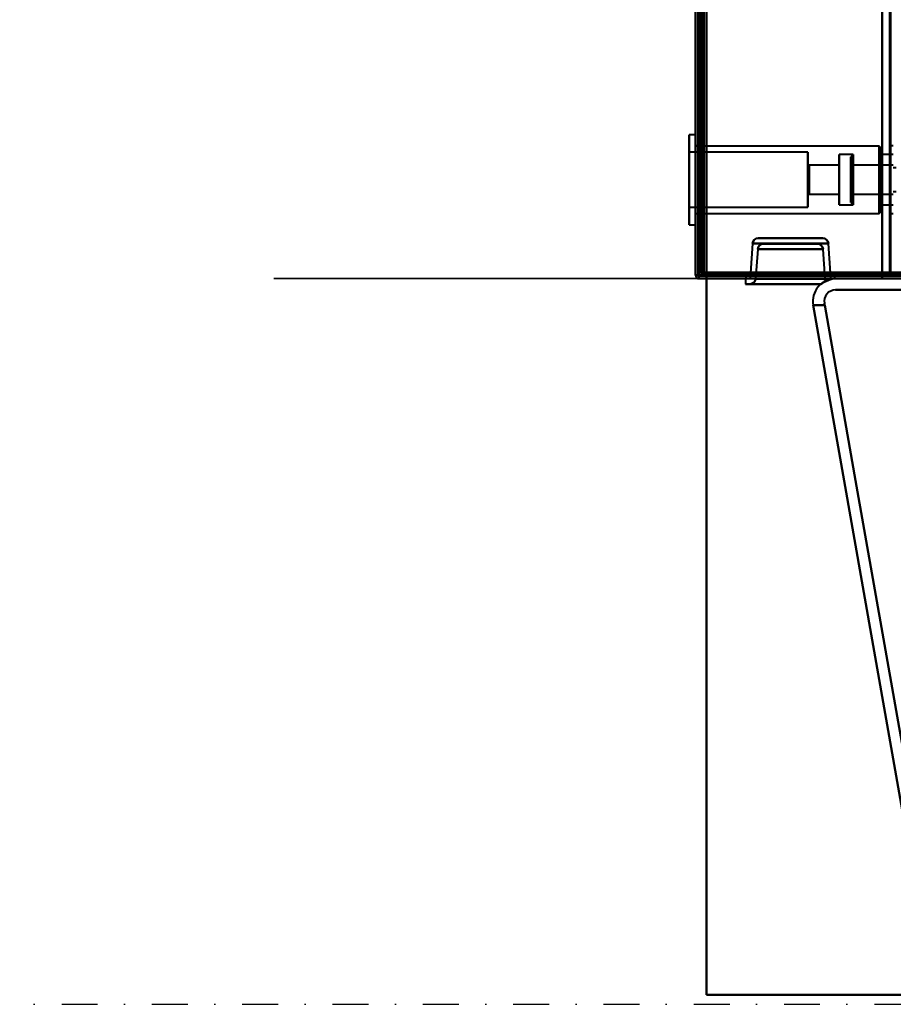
# Model space of a CAD drawing. Header units: millimetres. Extents: x -1352 to 2139, y -120 to 1010.
# Tile 1 of 77: x -657 to -502, y 0 to 174. Entities that reach past the tile are written whole.
import ezdxf

# ---------------------------------------------------------------- set-up
doc = ezdxf.new("R2010")
doc.units = ezdxf.units.MM
doc.linetypes.add('Tiret point', pattern=[15.875, 6.35, -4.7625, 0, -4.7625])
for name, color, linetype, lineweight in [('A-FLOR-LEVL', 51, 'Continuous', 30), ('A-GENM', 13, 'Continuous', 40), ('G-IMPT', 8, 'Continuous', 40)]:
    doc.layers.add(name, color=color, linetype=linetype, lineweight=lineweight)

# ---------------------------------------------------------------- blocks, each defined once
blk = doc.blocks.new('Maintenance r21 - Maintenance r21-751643-Avant')
at = {"layer": 'A-GENM'}
for p, q in [((-535, 939.65), (-535, 1.65)), ((-535, 1.65), (-535, 939.65)), ((-535, 1.65), (535, 1.65)), ((535, 1.65), (-535, 1.65))]:
    blk.add_line(p, q, dxfattribs=at)
blk = doc.blocks.new('NEXA 700 CALQUES_dwg-751640-Avant')
at = {"layer": 'G-IMPT'}
for p, q in [((-536.97, 937.77), (-536.97, 128.97)), ((-536.97, 206.07), (-536.97, 128.97)), ((-536.97, 153.82), (-538.07, 153.82)), ((-536.97, 153.82), (-538.07, 153.82)), ((-538.07, 153.82), (-538.07, 142.83)), ((-538.07, 153.82), (-538.07, 142.83)), ((-538.07, 142.83), (-538.07, 153.82)), ((-538.07, 142.83), (-538.07, 153.82)), ((-536.97, 153.82), (-536.97, 142.83)), ((-536.97, 153.82), (-536.97, 142.83)), ((-536.97, 142.83), (-536.97, 153.82)), ((-536.97, 142.83), (-536.97, 153.82)), ((-536.47, 151.87), (-536.97, 151.87)), ((-536.47, 151.87), (-536.97, 151.87)), ((-536.97, 151.87), (-536.97, 145.87)), ((-536.97, 151.87), (-536.97, 145.87)), ((-536.97, 151.87), (-536.97, 145.87)), ((-536.97, 151.87), (-536.97, 145.87)), ((-504.47, 151.82), (-536.97, 151.82)), ((-504.47, 151.82), (-536.97, 151.82)), ((-536.97, 143.59), (-536.97, 151.82)), ((-536.97, 143.59), (-536.97, 151.82)), ((-536.47, 145.87), (-536.47, 151.87)), ((-536.47, 145.87), (-536.47, 151.87)), ((-536.47, 151.87), (-536.47, 145.87)), ((-536.47, 151.87), (-536.47, 145.87)), ((-504.07, 151.42), (-504.47, 151.82)), ((-504.07, 151.42), (-504.47, 151.82)), ((-504.47, 151.82), (-504.47, 143.59)), ((-504.47, 151.82), (-504.47, 143.59)), ((-504.47, 143.59), (-504.47, 151.82)), ((-504.47, 143.59), (-504.47, 151.82)), ((-501.97, 151.87), (-502.47, 151.87)), ((-501.97, 151.87), (-502.47, 151.87)), ((-502.47, 151.87), (-502.47, 145.87)), ((-502.47, 151.87), (-502.47, 145.87)), ((-502.47, 145.87), (-502.47, 151.87)), ((-502.47, 145.87), (-502.47, 151.87)), ((-517.07, 150.72), (-538.07, 150.72)), ((-517.07, 150.72), (-538.07, 150.72)), ((-538.07, 150.72), (-538.07, 144.01)), ((-538.07, 150.72), (-538.07, 144.01)), ((-538.07, 144.01), (-538.07, 150.72)), ((-538.07, 144.01), (-538.07, 150.72)), ((-517.07, 150.72), (-517.07, 144.01)), ((-517.07, 150.72), (-517.07, 144.01)), ((-517.07, 144.01), (-517.07, 150.72)), ((-517.07, 144.01), (-517.07, 150.72)), ((-509.07, 150.32), (-511.57, 150.32)), ((-509.07, 150.32), (-511.57, 150.32)), ((-511.57, 144.17), (-511.57, 150.32)), ((-511.57, 150.32), (-511.57, 144.17)), ((-511.57, 144.17), (-511.57, 150.32)), ((-511.57, 150.32), (-511.57, 144.17)), ((-509.07, 150.32), (-509.47, 149.92)), ((-509.07, 150.32), (-509.47, 149.92)), ((-509.47, 145.87), (-509.47, 149.92)), ((-509.47, 149.92), (-509.47, 145.87)), ((-509.47, 145.87), (-509.47, 149.92)), ((-509.47, 149.92), (-509.47, 145.87)), ((-509.07, 145.87), (-509.07, 150.32)), ((-509.07, 150.32), (-509.07, 145.87)), ((-509.07, 145.87), (-509.07, 150.32)), ((-509.07, 150.32), (-509.07, 145.87)), ((-504.07, 151.42), (-504.07, 143.75)), ((-504.07, 143.75), (-504.07, 151.42)), ((-504.07, 151.42), (-504.07, 143.75)), ((-504.07, 143.75), (-504.07, 151.42)), ((-501.97, 150.32), (-504.07, 150.32)), ((-501.97, 150.32), (-504.07, 150.32)), ((-504.07, 150.32), (-504.07, 144.17)), ((-504.07, 144.17), (-504.07, 150.32)), ((-504.07, 150.32), (-504.07, 144.17)), ((-504.07, 144.17), (-504.07, 150.32)), ((-538.07, 148.92), (-538.07, 137.92)), ((-538.07, 148.92), (-538.07, 137.92)), ((-538.07, 137.92), (-538.07, 148.92)), ((-538.07, 137.92), (-538.07, 148.92)), ((-536.97, 148.92), (-536.97, 137.92)), ((-536.97, 148.92), (-536.97, 137.92)), ((-536.97, 137.92), (-536.97, 148.92)), ((-536.97, 137.92), (-536.97, 148.92)), ((-536.97, 139.92), (-536.97, 148.15)), ((-536.97, 139.92), (-536.97, 148.15)), ((-516.87, 148.42), (-517.07, 148.62)), ((-516.87, 148.42), (-517.07, 148.62)), ((-517.07, 148.62), (-517.07, 144.82)), ((-517.07, 148.62), (-517.07, 144.82)), ((-517.07, 144.82), (-517.07, 148.62)), ((-517.07, 144.82), (-517.07, 148.62)), ((-511.57, 148.42), (-516.87, 148.42)), ((-511.57, 148.42), (-516.87, 148.42)), ((-516.87, 144.9), (-516.87, 148.42)), ((-516.87, 144.9), (-516.87, 148.42)), ((-516.87, 148.42), (-516.87, 144.9)), ((-516.87, 148.42), (-516.87, 144.9)), ((-511.57, 144.9), (-511.57, 148.42)), ((-511.57, 148.42), (-511.57, 144.9)), ((-511.57, 144.9), (-511.57, 148.42)), ((-511.57, 148.42), (-511.57, 144.9)), ((-509.27, 148.42), (-509.47, 148.62)), ((-509.27, 148.42), (-509.47, 148.62)), ((-509.47, 145.87), (-509.47, 148.62)), ((-509.47, 148.62), (-509.47, 145.87)), ((-509.47, 145.87), (-509.47, 148.62)), ((-509.47, 148.62), (-509.47, 145.87)), ((-501.97, 148.42), (-509.27, 148.42)), ((-501.97, 148.42), (-509.27, 148.42)), ((-509.27, 145.87), (-509.27, 148.42)), ((-509.27, 148.42), (-509.27, 146.85)), ((-509.27, 148.42), (-509.27, 148.23)), ((-509.27, 145.87), (-509.27, 148.42)), ((-509.27, 148.42), (-509.27, 146.85)), ((-509.27, 148.42), (-509.27, 148.23)), ((-509.27, 145.87), (-509.27, 148.23)), ((-509.27, 148.23), (-509.27, 144.9)), ((-509.27, 145.87), (-509.27, 148.23)), ((-509.27, 148.23), (-509.27, 144.9)), ((-504.47, 148.15), (-504.47, 139.92)), ((-504.47, 148.15), (-504.47, 139.92)), ((-504.47, 139.92), (-504.47, 148.15)), ((-504.47, 139.92), (-504.47, 148.15)), ((-538.07, 147.73), (-538.07, 141.02)), ((-538.07, 147.73), (-538.07, 141.02)), ((-538.07, 141.02), (-538.07, 147.73)), ((-538.07, 141.02), (-538.07, 147.73)), ((-517.07, 147.73), (-517.07, 141.02)), ((-517.07, 147.73), (-517.07, 141.02)), ((-517.07, 141.02), (-517.07, 147.73)), ((-517.07, 141.02), (-517.07, 147.73)), ((-517.07, 146.93), (-517.07, 143.12)), ((-517.07, 146.93), (-517.07, 143.12)), ((-517.07, 143.12), (-517.07, 146.93)), ((-517.07, 143.12), (-517.07, 146.93)), ((-516.87, 143.32), (-516.87, 146.85)), ((-516.87, 143.32), (-516.87, 146.85)), ((-516.87, 146.85), (-516.87, 143.32)), ((-516.87, 146.85), (-516.87, 143.32)), ((-511.57, 141.42), (-511.57, 147.58)), ((-511.57, 147.58), (-511.57, 141.42)), ((-511.57, 141.42), (-511.57, 147.58)), ((-511.57, 147.58), (-511.57, 141.42)), ((-511.57, 143.32), (-511.57, 146.85)), ((-511.57, 146.85), (-511.57, 143.32)), ((-511.57, 143.32), (-511.57, 146.85)), ((-511.57, 146.85), (-511.57, 143.32)), ((-509.27, 146.85), (-509.27, 143.32)), ((-509.27, 146.85), (-509.27, 143.32)), ((-509.07, 141.42), (-509.07, 147.58)), ((-509.07, 141.42), (-509.07, 147.58)), ((-504.07, 148), (-504.07, 140.32)), ((-504.07, 140.32), (-504.07, 148)), ((-504.07, 148), (-504.07, 140.32)), ((-504.07, 140.32), (-504.07, 148)), ((-504.07, 147.58), (-504.07, 141.42)), ((-504.07, 141.42), (-504.07, 147.58)), ((-504.07, 147.58), (-504.07, 141.42)), ((-504.07, 141.42), (-504.07, 147.58)), ((-501.47, 147.97), (-501.97, 147.97)), ((-501.47, 147.97), (-501.97, 147.97)), ((-536.97, 145.87), (-536.97, 139.87)), ((-536.97, 145.87), (-536.97, 139.87)), ((-536.47, 139.87), (-536.47, 145.87)), ((-536.47, 139.87), (-536.47, 145.87)), ((-536.47, 145.87), (-536.47, 139.87)), ((-536.47, 145.87), (-536.47, 139.87)), ((-509.47, 141.82), (-509.47, 145.87)), ((-509.47, 145.87), (-509.47, 141.82)), ((-509.47, 143.12), (-509.47, 145.87)), ((-509.47, 145.87), (-509.47, 143.12)), ((-509.47, 141.82), (-509.47, 145.87)), ((-509.47, 145.87), (-509.47, 141.82)), ((-509.47, 143.12), (-509.47, 145.87)), ((-509.47, 145.87), (-509.47, 143.12)), ((-509.27, 143.32), (-509.27, 145.87)), ((-509.27, 143.32), (-509.27, 145.87)), ((-509.07, 144.17), (-509.07, 145.87)), ((-509.07, 145.87), (-509.07, 141.42)), ((-509.07, 144.17), (-509.07, 145.87)), ((-509.07, 145.87), (-509.07, 141.42)), ((-502.47, 145.87), (-502.47, 139.87)), ((-502.47, 145.87), (-502.47, 139.87)), ((-502.47, 139.87), (-502.47, 145.87)), ((-502.47, 139.87), (-502.47, 145.87)), ((-517.07, 143.12), (-516.87, 143.32)), ((-517.07, 143.12), (-516.87, 143.32)), ((-516.87, 143.32), (-511.57, 143.32)), ((-516.87, 143.32), (-511.57, 143.32)), ((-509.47, 143.12), (-509.27, 143.32)), ((-509.47, 143.12), (-509.27, 143.32)), ((-509.27, 143.32), (-501.97, 143.32)), ((-509.27, 143.32), (-501.97, 143.32)), ((-501.97, 143.77), (-501.47, 143.77)), ((-501.97, 143.77), (-501.47, 143.77)), ((-511.57, 141.42), (-509.07, 141.42)), ((-511.57, 141.42), (-509.07, 141.42)), ((-509.47, 141.82), (-509.07, 141.42)), ((-509.47, 141.82), (-509.07, 141.42)), ((-504.07, 141.42), (-501.97, 141.42)), ((-504.07, 141.42), (-501.97, 141.42)), ((-538.07, 141.02), (-517.07, 141.02)), ((-538.07, 141.02), (-517.07, 141.02)), ((-536.97, 139.92), (-504.47, 139.92)), ((-536.97, 139.92), (-504.47, 139.92)), ((-536.97, 139.87), (-536.47, 139.87)), ((-536.97, 139.87), (-536.47, 139.87)), ((-504.47, 139.92), (-504.07, 140.32)), ((-504.47, 139.92), (-504.07, 140.32)), ((-502.47, 139.87), (-501.97, 139.87)), ((-502.47, 139.87), (-501.97, 139.87)), ((-538.07, 137.92), (-536.97, 137.92)), ((-538.07, 137.92), (-536.97, 137.92)), ((-526.88, 134.59), (-527.25, 129.37)), ((-520.17, 134.59), (-526.88, 134.59)), ((-513.45, 134.59), (-526.88, 134.59)), ((-526.88, 134.59), (-520.17, 134.59)), ((-520.17, 135.52), (-525.89, 135.52)), ((-525.89, 135.52), (-520.17, 135.52)), ((-525.89, 135.52), (-514.45, 135.52)), ((-524.95, 134.52), (-520.17, 134.52)), ((-515.38, 134.52), (-524.95, 134.52)), ((-520.17, 134.52), (-524.95, 134.52)), ((-514.45, 135.52), (-520.17, 135.52)), ((-520.17, 135.52), (-514.45, 135.52)), ((-513.45, 134.59), (-520.17, 134.59)), ((-520.17, 134.59), (-513.45, 134.59)), ((-520.17, 134.52), (-515.38, 134.52)), ((-515.38, 134.52), (-520.17, 134.52)), ((-513.09, 129.37), (-513.45, 134.59)), ((-525.95, 133.59), (-526.32, 128.35)), ((-525.95, 133.59), (-514.39, 133.59)), ((-525.95, 133.59), (-520.17, 133.59)), ((-520.17, 133.59), (-525.95, 133.59)), ((-520.17, 133.59), (-514.39, 133.59)), ((-514.39, 133.59), (-520.17, 133.59)), ((-514.02, 128.35), (-514.39, 133.59)), ((-536.37, 128.97), (-536.97, 128.97)), ((-536.97, 128.97), (-536.37, 128.97)), ((-536.37, 128.97), (-536.97, 128.97)), ((-536.37, 128.97), (-536.97, 128.97)), ((-536.97, 128.97), (-536.37, 128.97)), ((-536.97, 128.97), (-536.37, 128.97)), ((-535.87, 129.47), (-536.47, 129.47)), ((-536.47, 129.47), (-535.87, 129.47)), ((-536.37, 128.37), (-536.37, 128.97)), ((-536.37, 128.97), (-536.37, 128.37)), ((-535.87, 128.87), (-535.87, 129.47)), ((-535.87, 129.47), (-535.87, 128.87)), ((-520.17, 129.37), (-527.25, 129.37)), ((-520.17, 129.37), (-527.25, 129.37)), ((-527.25, 129.37), (-513.09, 129.37)), ((-527.25, 129.37), (-513.09, 129.37)), ((-513.09, 129.37), (-520.17, 129.37)), ((-502.57, 129.47), (-501.97, 129.47)), ((-501.97, 129.47), (-502.57, 129.47)), ((-502.57, 129.47), (-501.97, 129.47)), ((-501.97, 129.47), (-502.57, 129.47)), ((-536.37, 128.37), (-227.57, 128.37)), ((-528.12, 128.37), (-528.12, 127.42)), ((-528.12, 128.37), (-520.17, 128.37)), ((-528.12, 128.37), (-520.17, 128.37)), ((-520.17, 127.42), (-528.12, 127.42)), ((-528.12, 127.42), (-514.79, 127.42)), ((-528.04, 128.87), (-528.04, 128.37)), ((-512.29, 128.87), (-528.04, 128.87)), ((-512.29, 128.87), (-528.04, 128.87)), ((-528.04, 128.87), (-512.29, 128.87)), ((-528.04, 128.87), (-512.29, 128.87)), ((-520.17, 128.37), (-528.04, 128.37)), ((-528.04, 128.37), (-512.29, 128.37)), ((-528.04, 128.37), (-520.17, 128.37)), ((-527.28, 128.87), (-527.32, 128.37)), ((-527.32, 128.37), (-520.17, 128.37)), ((-520.17, 128.37), (-527.32, 128.37)), ((-514.79, 127.42), (-527.32, 127.42)), ((-527.32, 127.42), (-514.79, 127.42)), ((-527.32, 127.42), (-514.79, 127.42)), ((-527.28, 128.87), (-520.17, 128.87)), ((-527.28, 128.87), (-520.17, 128.87)), ((-513.05, 128.87), (-527.28, 128.87)), ((-513.05, 128.87), (-527.28, 128.87)), ((-526.32, 128.35), (-520.17, 128.35)), ((-514.02, 128.35), (-526.32, 128.35)), ((-520.17, 128.35), (-526.32, 128.35)), ((-520.17, 128.87), (-513.05, 128.87)), ((-512.29, 128.37), (-520.17, 128.37)), ((-520.17, 128.37), (-513.02, 128.37)), ((-513.02, 128.37), (-520.17, 128.37)), ((-520.17, 128.37), (-512.29, 128.37)), ((-520.17, 128.37), (-512.22, 128.37)), ((-520.17, 128.35), (-514.02, 128.35)), ((-514.02, 128.35), (-520.17, 128.35)), ((-514.79, 127.42), (-520.17, 127.42)), ((-514.79, 127.42), (-520.17, 127.42)), ((-513.02, 128.37), (-513.05, 128.87)), ((-512.29, 128.37), (-512.29, 128.87))]:
    blk.add_line(p, q, dxfattribs=at)
at = {"layer": 'G-IMPT', "flags": 128}
for points in [[(-536.97, 937.77), (-536.97, 735.57), (-536.97, 533.37), (-536.97, 331.17), (-536.97, 128.97)], [(-536.97, 128.97), (-536.97, 331.17), (-536.97, 533.37), (-536.97, 735.57), (-536.97, 937.77)], [(-536.47, 937.77), (-536.47, 735.57), (-536.47, 533.37), (-536.47, 331.17), (-536.47, 128.97)], [(-536.47, 129.47), (-536.47, 331.42), (-536.47, 533.37), (-536.47, 735.32), (-536.47, 937.27)], [(-536.47, 937.27), (-536.47, 735.32), (-536.47, 533.37), (-536.47, 331.42), (-536.47, 129.47)], [(-536.47, 129.47), (-536.47, 331.42), (-536.47, 533.37), (-536.47, 735.32), (-536.47, 937.27)], [(-536.47, 937.27), (-536.47, 735.32), (-536.47, 533.37), (-536.47, 331.42), (-536.47, 129.47)], [(-536.47, 129.47), (-536.47, 331.42), (-536.47, 533.37), (-536.47, 735.32), (-536.47, 937.27)], [(-536.47, 937.27), (-536.47, 735.32), (-536.47, 533.37), (-536.47, 331.42), (-536.47, 129.47)], [(-536.37, 128.97), (-536.37, 331.17), (-536.37, 533.37), (-536.37, 735.57), (-536.37, 937.77)], [(-536.37, 937.77), (-536.37, 735.57), (-536.37, 533.37), (-536.37, 331.17), (-536.37, 128.97)], [(-536.37, 128.97), (-536.37, 331.17), (-536.37, 533.37), (-536.37, 735.57), (-536.37, 937.77)], [(-535.97, 129.47), (-535.97, 331.42), (-535.97, 533.37), (-535.97, 735.32), (-535.97, 937.27)], [(-535.97, 937.27), (-535.97, 735.32), (-535.97, 533.37), (-535.97, 331.42), (-535.97, 129.47)], [(-535.97, 129.47), (-535.97, 331.42), (-535.97, 533.37), (-535.97, 735.32), (-535.97, 937.27)], [(-535.87, 937.27), (-535.87, 735.32), (-535.87, 533.37), (-535.87, 331.42), (-535.87, 129.47)], [(-535.87, 129.47), (-535.87, 331.42), (-535.87, 533.37), (-535.87, 735.32), (-535.87, 937.27)], [(-535.87, 937.27), (-535.87, 735.32), (-535.87, 533.37), (-535.87, 331.42), (-535.87, 129.47)], [(-536.97, 128.97), (-536.97, 322.42), (-536.97, 515.87), (-536.97, 709.32), (-536.97, 902.77)], [(-536.97, 902.77), (-536.97, 709.32), (-536.97, 515.87), (-536.97, 322.42), (-536.97, 128.97)], [(-536.47, 128.97), (-536.47, 322.42), (-536.47, 515.87), (-536.47, 709.32), (-536.47, 902.77)], [(-536.37, 128.97), (-536.37, 322.42), (-536.37, 515.87), (-536.37, 709.32), (-536.37, 902.77)], [(-536.37, 902.77), (-536.37, 709.32), (-536.37, 515.87), (-536.37, 322.42), (-536.37, 128.97)], [(-536.37, 902.77), (-536.37, 709.32), (-536.37, 515.87), (-536.37, 322.42), (-536.37, 128.97)], [(-535.47, 902.27), (-535.47, 709.07), (-535.47, 515.87), (-535.47, 322.67), (-535.47, 129.47)], [(-535.47, 129.47), (-535.47, 322.67), (-535.47, 515.87), (-535.47, 709.07), (-535.47, 902.27)], [(-535.47, 902.27), (-535.47, 709.07), (-535.47, 515.87), (-535.47, 322.67), (-535.47, 129.47)], [(-535.47, 129.47), (-535.47, 322.67), (-535.47, 515.87), (-535.47, 709.07), (-535.47, 902.27)], [(-503.97, 902.77), (-503.97, 709.32), (-503.97, 515.87), (-503.97, 322.42), (-503.97, 128.97)], [(-503.97, 128.97), (-503.97, 322.42), (-503.97, 515.87), (-503.97, 709.32), (-503.97, 902.77)], [(-503.97, 902.77), (-503.97, 709.32), (-503.97, 515.87), (-503.97, 322.42), (-503.97, 128.97)], [(-503.97, 128.97), (-503.97, 322.42), (-503.97, 515.87), (-503.97, 709.32), (-503.97, 902.77)], [(-503.97, 129.47), (-503.97, 322.67), (-503.97, 515.87), (-503.97, 709.07), (-503.97, 902.27)], [(-503.97, 902.27), (-503.97, 709.07), (-503.97, 515.87), (-503.97, 322.67), (-503.97, 129.47)], [(-503.97, 902.27), (-503.97, 709.07), (-503.97, 515.87), (-503.97, 322.67), (-503.97, 129.47)], [(-503.97, 129.47), (-503.97, 322.67), (-503.97, 515.87), (-503.97, 709.07), (-503.97, 902.27)], [(-502.57, 902.27), (-502.57, 709.07), (-502.57, 515.87), (-502.57, 322.67), (-502.57, 129.47)], [(-502.57, 129.47), (-502.57, 322.67), (-502.57, 515.87), (-502.57, 709.07), (-502.57, 902.27)], [(-502.57, 902.27), (-502.57, 709.07), (-502.57, 515.87), (-502.57, 322.67), (-502.57, 129.47)], [(-502.57, 129.47), (-502.57, 322.67), (-502.57, 515.87), (-502.57, 709.07), (-502.57, 902.27)], [(-502.57, 902.27), (-502.57, 709.07), (-502.57, 515.87), (-502.57, 322.67), (-502.57, 129.47)], [(-502.57, 129.47), (-502.57, 322.67), (-502.57, 515.87), (-502.57, 709.07), (-502.57, 902.27)], [(-502.47, 902.27), (-502.47, 709.07), (-502.47, 515.87), (-502.47, 322.67), (-502.47, 129.47)], [(-502.47, 129.47), (-502.47, 322.67), (-502.47, 515.87), (-502.47, 709.07), (-502.47, 902.27)], [(-536.97, 128.97), (-536.97, 148.25), (-536.97, 167.52), (-536.97, 186.8), (-536.97, 206.07)], [(-536.97, 206.07), (-536.97, 186.8), (-536.97, 167.52), (-536.97, 148.25), (-536.97, 128.97)], [(-536.97, 206.07), (-536.97, 186.8), (-536.97, 167.52), (-536.97, 148.25), (-536.97, 128.97)], [(-536.97, 128.97), (-536.97, 148.25), (-536.97, 167.52), (-536.97, 186.8), (-536.97, 206.07)], [(-536.47, 206.07), (-536.47, 186.8), (-536.47, 167.52), (-536.47, 148.25), (-536.47, 128.97)], [(-536.37, 128.97), (-536.37, 148.25), (-536.37, 167.52), (-536.37, 186.8), (-536.37, 206.07)], [(-536.37, 206.07), (-536.37, 186.8), (-536.37, 167.52), (-536.37, 148.25), (-536.37, 128.97)], [(-536.37, 128.97), (-536.37, 148.25), (-536.37, 167.52), (-536.37, 186.8), (-536.37, 206.07)], [(-535.47, 129.47), (-535.47, 148.62), (-535.47, 167.77), (-535.47, 186.92), (-535.47, 206.07)], [(-535.47, 129.47), (-535.47, 148.62), (-535.47, 167.77), (-535.47, 186.92), (-535.47, 206.07)], [(-535.47, 206.07), (-535.47, 186.92), (-535.47, 167.77), (-535.47, 148.62), (-535.47, 129.47)], [(-535.47, 206.07), (-535.47, 186.92), (-535.47, 167.77), (-535.47, 148.62), (-535.47, 129.47)], [(-525.89, 135.52), (-526.24, 135.46), (-526.57, 135.26), (-526.79, 134.94), (-526.88, 134.59)], [(-526.88, 134.59), (-526.79, 134.94), (-526.57, 135.26), (-526.24, 135.46), (-525.89, 135.52)], [(-525.95, 133.59), (-525.86, 133.94), (-525.63, 134.26), (-525.3, 134.46), (-524.95, 134.52)], [(-524.95, 134.52), (-525.3, 134.46), (-525.63, 134.26), (-525.86, 133.94), (-525.95, 133.59)], [(-515.38, 134.52), (-515.03, 134.46), (-514.71, 134.26), (-514.48, 133.94), (-514.39, 133.59)], [(-514.39, 133.59), (-514.48, 133.94), (-514.71, 134.26), (-515.03, 134.46), (-515.38, 134.52)], [(-513.45, 134.59), (-513.55, 134.94), (-513.77, 135.26), (-514.1, 135.46), (-514.45, 135.52)], [(-514.45, 135.52), (-514.1, 135.46), (-513.77, 135.26), (-513.55, 134.94), (-513.45, 134.59)], [(-536.97, 128.97), (-536.84, 128.97), (-536.72, 128.97), (-536.59, 128.97), (-536.47, 128.97)], [(-536.47, 128.97), (-536.59, 128.97), (-536.72, 128.97), (-536.84, 128.97), (-536.97, 128.97)], [(-536.42, 128.97), (-536.56, 128.97), (-536.69, 128.97), (-536.83, 128.97), (-536.97, 128.97)], [(-536.97, 128.97), (-536.83, 128.97), (-536.69, 128.97), (-536.56, 128.97), (-536.42, 128.97)], [(-536.97, 128.97), (-536.83, 128.96), (-536.69, 128.95), (-536.56, 128.93), (-536.42, 128.92)], [(-536.42, 128.92), (-536.56, 128.93), (-536.69, 128.95), (-536.83, 128.96), (-536.97, 128.97)], [(-535.97, 129.47), (-536.09, 129.47), (-536.22, 129.47), (-536.34, 129.47), (-536.47, 129.47)], [(-536.47, 129.47), (-536.34, 129.47), (-536.22, 129.47), (-536.09, 129.47), (-535.97, 129.47)], [(-536.47, 128.97), (-536.47, 129.1), (-536.47, 129.22), (-536.47, 129.35), (-536.47, 129.47)], [(-536.47, 129.47), (-536.47, 129.35), (-536.47, 129.22), (-536.47, 129.1), (-536.47, 128.97)], [(-536.47, 128.97), (-536.46, 128.97), (-536.44, 128.97), (-536.43, 128.97), (-536.42, 128.97)], [(-536.42, 128.97), (-536.41, 128.97), (-536.39, 128.97), (-536.38, 128.97), (-536.37, 128.97)], [(-503.97, 128.97), (-512.08, 128.97), (-520.19, 128.97), (-528.31, 128.97), (-536.42, 128.97)], [(-536.42, 128.97), (-528.31, 128.97), (-520.19, 128.97), (-512.08, 128.97), (-503.97, 128.97)], [(-536.42, 128.92), (-528.31, 128.91), (-520.19, 128.9), (-512.08, 128.88), (-503.97, 128.87)], [(-503.97, 128.87), (-512.08, 128.88), (-520.19, 128.9), (-528.31, 128.91), (-536.42, 128.92)], [(-227.57, 128.97), (-304.77, 128.97), (-381.97, 128.97), (-459.17, 128.97), (-536.37, 128.97)], [(-227.57, 128.97), (-304.77, 128.97), (-381.97, 128.97), (-459.17, 128.97), (-536.37, 128.97)], [(-536.37, 128.97), (-459.17, 128.97), (-381.97, 128.97), (-304.77, 128.97), (-227.57, 128.97)], [(-536.37, 128.97), (-536.37, 128.96), (-536.37, 128.95), (-536.37, 128.93), (-536.37, 128.92)], [(-503.97, 128.97), (-512.07, 128.97), (-520.17, 128.97), (-528.27, 128.97), (-536.37, 128.97)], [(-536.37, 128.97), (-528.27, 128.97), (-520.17, 128.97), (-512.07, 128.97), (-503.97, 128.97)], [(-536.37, 128.97), (-528.27, 128.97), (-520.17, 128.97), (-512.07, 128.97), (-503.97, 128.97)], [(-503.97, 128.97), (-512.07, 128.97), (-520.17, 128.97), (-528.27, 128.97), (-536.37, 128.97)], [(-503.97, 128.97), (-512.07, 128.97), (-520.17, 128.97), (-528.27, 128.97), (-536.37, 128.97)], [(-536.37, 128.97), (-528.27, 128.97), (-520.17, 128.97), (-512.07, 128.97), (-503.97, 128.97)], [(-536.37, 128.92), (-536.37, 128.91), (-536.37, 128.9), (-536.37, 128.88), (-536.37, 128.87)], [(-535.92, 129.47), (-535.93, 129.47), (-535.94, 129.47), (-535.96, 129.47), (-535.97, 129.47)], [(-535.87, 129.47), (-535.88, 129.47), (-535.89, 129.47), (-535.91, 129.47), (-535.92, 129.47)], [(-535.87, 129.47), (-458.92, 129.47), (-381.97, 129.47), (-305.02, 129.47), (-228.07, 129.47)], [(-535.87, 129.47), (-458.92, 129.47), (-381.97, 129.47), (-305.02, 129.47), (-228.07, 129.47)], [(-228.07, 129.47), (-305.02, 129.47), (-381.97, 129.47), (-458.92, 129.47), (-535.87, 129.47)], [(-535.87, 129.42), (-535.87, 129.43), (-535.87, 129.45), (-535.87, 129.46), (-535.87, 129.47)], [(-535.87, 129.37), (-535.87, 129.38), (-535.87, 129.4), (-535.87, 129.41), (-535.87, 129.42)], [(-228.07, 129.37), (-305.02, 129.37), (-381.97, 129.37), (-458.92, 129.37), (-535.87, 129.37)], [(-535.87, 129.37), (-458.92, 129.37), (-381.97, 129.37), (-305.02, 129.37), (-228.07, 129.37)], [(-228.07, 129.37), (-305.02, 129.37), (-381.97, 129.37), (-458.92, 129.37), (-535.87, 129.37)], [(-535.87, 129.37), (-535.87, 129.25), (-535.87, 129.12), (-535.87, 129), (-535.87, 128.87)], [(-535.87, 128.87), (-535.87, 129), (-535.87, 129.12), (-535.87, 129.25), (-535.87, 129.37)], [(-502.57, 129.47), (-510.79, 129.47), (-519.02, 129.47), (-527.24, 129.47), (-535.47, 129.47)], [(-535.47, 129.47), (-527.59, 129.47), (-519.72, 129.47), (-511.84, 129.47), (-503.97, 129.47)], [(-503.97, 129.47), (-511.84, 129.47), (-519.72, 129.47), (-527.59, 129.47), (-535.47, 129.47)], [(-535.47, 129.47), (-527.23, 129.47), (-518.99, 129.47), (-510.76, 129.47), (-502.52, 129.47)], [(-535.47, 129.47), (-527.24, 129.47), (-519.02, 129.47), (-510.79, 129.47), (-502.57, 129.47)], [(-503.97, 129.47), (-511.84, 129.47), (-519.72, 129.47), (-527.59, 129.47), (-535.47, 129.47)], [(-502.52, 129.47), (-510.76, 129.47), (-518.99, 129.47), (-527.23, 129.47), (-535.47, 129.47)], [(-535.47, 129.47), (-527.59, 129.47), (-519.72, 129.47), (-511.84, 129.47), (-503.97, 129.47)], [(-502.52, 129.42), (-510.76, 129.41), (-518.99, 129.4), (-527.23, 129.38), (-535.47, 129.37)], [(-535.47, 129.37), (-527.23, 129.38), (-518.99, 129.4), (-510.76, 129.41), (-502.52, 129.42)], [(-502.57, 129.37), (-510.79, 129.37), (-519.02, 129.37), (-527.24, 129.37), (-535.47, 129.37)], [(-535.47, 129.37), (-527.24, 129.37), (-519.02, 129.37), (-510.79, 129.37), (-502.57, 129.37)], [(-535.47, 129.37), (-535.47, 129.25), (-535.47, 129.12), (-535.47, 129), (-535.47, 128.87)], [(-535.47, 128.87), (-535.47, 129), (-535.47, 129.12), (-535.47, 129.25), (-535.47, 129.37)], [(-535.47, 129.37), (-535.47, 129.25), (-535.47, 129.12), (-535.47, 129), (-535.47, 128.87)], [(-535.47, 128.87), (-535.47, 129), (-535.47, 129.12), (-535.47, 129.25), (-535.47, 129.37)], [(-503.97, 128.97), (-503.97, 129.1), (-503.97, 129.22), (-503.97, 129.35), (-503.97, 129.47)], [(-503.97, 129.47), (-503.97, 129.35), (-503.97, 129.22), (-503.97, 129.1), (-503.97, 128.97)], [(-503.97, 129.47), (-503.97, 129.35), (-503.97, 129.22), (-503.97, 129.1), (-503.97, 128.97)], [(-502.57, 129.47), (-502.92, 129.47), (-503.27, 129.47), (-503.62, 129.47), (-503.97, 129.47)], [(-503.97, 129.47), (-503.62, 129.47), (-503.27, 129.47), (-502.92, 129.47), (-502.57, 129.47)], [(-503.97, 128.97), (-503.97, 129.1), (-503.97, 129.22), (-503.97, 129.35), (-503.97, 129.47)], [(-502.57, 129.47), (-502.92, 129.47), (-503.27, 129.47), (-503.62, 129.47), (-503.97, 129.47)], [(-503.97, 129.47), (-503.62, 129.47), (-503.27, 129.47), (-502.92, 129.47), (-502.57, 129.47)], [(-502.52, 129.47), (-502.38, 129.47), (-502.24, 129.47), (-502.11, 129.47), (-501.97, 129.47)], [(-501.97, 129.47), (-502.11, 129.46), (-502.24, 129.45), (-502.38, 129.43), (-502.52, 129.42)], [(-502.52, 129.42), (-502.38, 129.43), (-502.24, 129.45), (-502.11, 129.46), (-501.97, 129.47)], [(-501.97, 129.47), (-502.11, 129.47), (-502.24, 129.47), (-502.38, 129.47), (-502.52, 129.47)], [(-536.37, 128.87), (-536.24, 128.87), (-536.12, 128.87), (-535.99, 128.87), (-535.87, 128.87)], [(-536.37, 128.37), (-536.37, 128.5), (-536.37, 128.62), (-536.37, 128.75), (-536.37, 128.87)], [(-535.87, 128.87), (-535.99, 128.87), (-536.12, 128.87), (-536.24, 128.87), (-536.37, 128.87)], [(-536.37, 128.87), (-459.17, 128.87), (-381.97, 128.87), (-304.77, 128.87), (-227.57, 128.87)], [(-536.37, 128.87), (-536.37, 128.75), (-536.37, 128.62), (-536.37, 128.5), (-536.37, 128.37)], [(-503.97, 128.87), (-512.07, 128.87), (-520.17, 128.87), (-528.27, 128.87), (-536.37, 128.87)], [(-536.37, 128.87), (-528.27, 128.87), (-520.17, 128.87), (-512.07, 128.87), (-503.97, 128.87)], [(-536.37, 128.37), (-459.17, 128.37), (-381.97, 128.37), (-304.77, 128.37), (-227.57, 128.37)], [(-227.57, 128.37), (-304.77, 128.37), (-381.97, 128.37), (-459.17, 128.37), (-536.37, 128.37)], [(-536.37, 128.37), (-459.17, 128.37), (-381.97, 128.37), (-304.77, 128.37), (-227.57, 128.37)], [(-227.57, 128.37), (-304.77, 128.37), (-381.97, 128.37), (-459.17, 128.37), (-536.37, 128.37)], [(-503.97, 128.37), (-512.07, 128.37), (-520.17, 128.37), (-528.27, 128.37), (-536.37, 128.37)], [(-536.37, 128.37), (-530.33, 128.37), (-524.29, 128.37), (-518.24, 128.37), (-512.2, 128.37)], [(-228.07, 128.87), (-305.02, 128.87), (-381.97, 128.87), (-458.92, 128.87), (-535.87, 128.87)], [(-228.07, 128.87), (-305.02, 128.87), (-381.97, 128.87), (-458.92, 128.87), (-535.87, 128.87)], [(-535.87, 128.87), (-458.92, 128.87), (-381.97, 128.87), (-305.02, 128.87), (-228.07, 128.87)], [(-535.87, 128.87), (-458.92, 128.87), (-381.97, 128.87), (-305.02, 128.87), (-228.07, 128.87)], [(-535.87, 128.87), (-458.92, 128.87), (-381.97, 128.87), (-305.02, 128.87), (-228.07, 128.87)], [(-228.07, 128.87), (-305.02, 128.87), (-381.97, 128.87), (-458.92, 128.87), (-535.87, 128.87)], [(-535.47, 128.87), (-527.59, 128.87), (-519.72, 128.87), (-511.84, 128.87), (-503.97, 128.87)], [(-503.97, 128.87), (-511.84, 128.87), (-519.72, 128.87), (-527.59, 128.87), (-535.47, 128.87)], [(-535.47, 128.87), (-527.59, 128.87), (-519.72, 128.87), (-511.84, 128.87), (-503.97, 128.87)], [(-503.97, 128.87), (-511.84, 128.87), (-519.72, 128.87), (-527.59, 128.87), (-535.47, 128.87)], [(-527.32, 127.42), (-526.97, 127.49), (-526.64, 127.69), (-526.41, 128), (-526.32, 128.35)], [(-526.32, 128.35), (-526.41, 128), (-526.64, 127.69), (-526.97, 127.49), (-527.32, 127.42)], [(-514.02, 128.35), (-514.01, 128.26), (-513.99, 128.17), (-513.96, 128.08), (-513.93, 127.99)], [(-513.93, 127.99), (-513.96, 128.08), (-513.99, 128.17), (-514.01, 128.26), (-514.02, 128.35)], [(-512.2, 128.37), (-510.14, 128.37), (-508.09, 128.37), (-506.03, 128.37), (-503.97, 128.37)], [(-512.2, 128.37), (-510.14, 128.37), (-508.09, 128.37), (-506.03, 128.37), (-503.97, 128.37)], [(-503.97, 128.37), (-506.03, 128.37), (-508.09, 128.37), (-510.14, 128.37), (-512.2, 128.37)], [(-512.2, 128.37), (-506.39, 128.37), (-500.59, 128.37), (-494.78, 128.37), (-488.97, 128.37)], [(-488.97, 128.37), (-494.78, 128.37), (-500.59, 128.37), (-506.39, 128.37), (-512.2, 128.37)], [(-503.97, 128.87), (-503.62, 128.87), (-503.27, 128.87), (-502.92, 128.87), (-502.57, 128.87)], [(-502.57, 128.87), (-502.92, 128.87), (-503.27, 128.87), (-503.62, 128.87), (-503.97, 128.87)], [(-503.97, 128.87), (-503.62, 128.87), (-503.27, 128.87), (-502.92, 128.87), (-502.57, 128.87)], [(-502.57, 128.87), (-502.92, 128.87), (-503.27, 128.87), (-503.62, 128.87), (-503.97, 128.87)], [(-503.97, 128.87), (-503.97, 128.75), (-503.97, 128.62), (-503.97, 128.5), (-503.97, 128.37)], [(-503.97, 128.37), (-503.97, 128.5), (-503.97, 128.62), (-503.97, 128.75), (-503.97, 128.87)], [(-503.97, 128.87), (-503.97, 128.75), (-503.97, 128.62), (-503.97, 128.5), (-503.97, 128.37)], [(-503.97, 128.37), (-503.97, 128.5), (-503.97, 128.62), (-503.97, 128.75), (-503.97, 128.87)], [(-503.97, 128.37), (-503.32, 128.37), (-502.67, 128.37), (-502.02, 128.37), (-501.37, 128.37)], [(-501.37, 128.37), (-502.02, 128.37), (-502.67, 128.37), (-503.32, 128.37), (-503.97, 128.37)], [(-488.97, 126.37), (-494.78, 126.37), (-500.59, 126.37), (-506.39, 126.37), (-512.2, 126.37)], [(-512.2, 126.37), (-506.39, 126.37), (-500.59, 126.37), (-494.78, 126.37), (-488.97, 126.37)], [(-488.97, 126.37), (-494.78, 126.37), (-500.59, 126.37), (-506.39, 126.37), (-512.2, 126.37)], [(-512.2, 126.37), (-506.39, 126.37), (-500.59, 126.37), (-494.78, 126.37), (-488.97, 126.37)], [(-516.14, 123.68), (-510.84, 93.58), (-505.53, 63.49), (-500.22, 33.4), (-494.92, 3.31)], [(-514.11, 123.68), (-514.62, 123.68), (-515.13, 123.68), (-515.63, 123.68), (-516.14, 123.68)], [(-516.14, 123.68), (-515.63, 123.68), (-515.13, 123.68), (-514.62, 123.68), (-514.11, 123.68)], [(-494.92, 3.31), (-500.22, 33.4), (-505.53, 63.49), (-510.84, 93.58), (-516.14, 123.68)], [(-514.11, 123.68), (-514.62, 123.68), (-515.13, 123.68), (-515.63, 123.68), (-516.14, 123.68)], [(-516.14, 123.68), (-515.63, 123.68), (-515.13, 123.68), (-514.62, 123.68), (-514.11, 123.68)], [(-494.92, 3.31), (-500.22, 33.4), (-505.53, 63.49), (-510.84, 93.58), (-516.14, 123.68)], [(-516.14, 123.68), (-510.84, 93.58), (-505.53, 63.49), (-500.22, 33.4), (-494.92, 3.31)], [(-514.11, 123.68), (-514.13, 123.76), (-514.14, 123.85), (-514.16, 123.94), (-514.17, 124.03)], [(-514.17, 124.03), (-514.16, 123.94), (-514.14, 123.85), (-514.13, 123.76), (-514.11, 123.68)], [(-514.17, 124.03), (-514.16, 123.94), (-514.14, 123.85), (-514.13, 123.76), (-514.11, 123.68)], [(-514.11, 123.68), (-514.13, 123.76), (-514.14, 123.85), (-514.16, 123.94), (-514.17, 124.03)], [(-492.95, 3.65), (-498.24, 33.66), (-503.53, 63.67), (-508.82, 93.67), (-514.11, 123.68)], [(-514.11, 123.68), (-508.82, 93.67), (-503.53, 63.67), (-498.24, 33.66), (-492.95, 3.65)], [(-514.11, 123.68), (-508.82, 93.67), (-503.53, 63.67), (-498.24, 33.66), (-492.95, 3.65)], [(-492.95, 3.65), (-498.24, 33.66), (-503.53, 63.67), (-508.82, 93.67), (-514.11, 123.68)]]:
    blk.add_lwpolyline(points, dxfattribs=at)
at = {"layer": 'G-IMPT'}
for centre, radius, start, end in [((-536.37, 128.97), 0.6, 180, 270), ((-536.37, 128.97), 0.6, 180, 270), ((-536.37, 128.97), 0.6, 180, 270), ((-536.37, 128.97), 0.6, 180, 270), ((-502.57, 129.47), 0.6, 270, 0), ((-502.57, 129.47), 0.6, 270, 0), ((-502.57, 129.47), 0.6, 270, 360), ((-502.57, 129.47), 0.6, 270, 0), ((-512.2, 124.37), 4, 90, 190), ((-512.2, 124.37), 4, 90, 190), ((-512.2, 124.37), 2, 90, 190), ((-512.2, 124.37), 2, 90, 190), ((-512.2, 124.37), 2, 90, 190), ((-512.2, 124.37), 2, 90, 190)]:
    blk.add_arc(centre, radius, start, end, dxfattribs=at)
for points, knots in [([(-514.79, 127.42), (-514.41, 127.64), (-513.88, 127.91), (-513.36, 128.14), (-513.1, 128.24), (-512.92, 128.31), (-512.76, 128.36), (-512.57, 128.39), (-512.31, 128.41), (-512.16, 128.35), (-512.31, 128.41), (-512.57, 128.39), (-512.76, 128.36), (-512.92, 128.31), (-513.1, 128.24), (-513.36, 128.14), (-513.88, 127.91), (-514.41, 127.64), (-514.79, 127.42)], [0, 0, 0, 0, 0.125, 0.1875, 0.21875, 0.25, 0.28125, 0.3125, 0.375, 0.5, 0.625, 0.6875, 0.71875, 0.75, 0.78125, 0.8125, 0.875, 1, 1, 1, 1]), ([(-514.79, 127.42), (-514.77, 127.42), (-514.72, 127.45), (-514.62, 127.55), (-514.5, 127.64), (-514.39, 127.72), (-514.31, 127.77), (-514.23, 127.82), (-514.13, 127.88), (-513.98, 127.97), (-513.93, 128), (-513.93, 127.99)], [0, 0, 0, 0, 0.125, 0.25, 0.375, 0.4375, 0.5, 0.5625, 0.625, 0.75, 1, 1, 1, 1]), ([(-513.93, 127.99), (-513.93, 127.99), (-513.99, 127.96), (-514.16, 127.87), (-514.32, 127.77), (-514.48, 127.66), (-514.62, 127.54), (-514.72, 127.45), (-514.77, 127.42), (-514.79, 127.42)], [0, 0, 0, 0, 0.25, 0.375, 0.5, 0.625, 0.75, 0.875, 1, 1, 1, 1])]:
    blk.add_open_spline(points, degree=3, knots=knots, dxfattribs=at)

msp = doc.modelspace()

# ---------------------------------------------------------------- linework, layer by layer
at = {"color": 94, "lineweight": 30}
for p, q in [((607.63, 128.37), (-611.57, 128.37)), ((-611.57, 128.37), (607.63, 128.37))]:
    msp.add_line(p, q, dxfattribs=at)
at = {"layer": 'A-FLOR-LEVL', "linetype": 'Tiret point'}
msp.add_line((-1351.99, 0), (1898.98, 0), dxfattribs=at)

# ---------------------------------------------------------------- block references
at = {"layer": 'A-GENM'}
msp.add_blockref('Maintenance r21 - Maintenance r21-751643-Avant', (0, 0), dxfattribs=at)
at = {"layer": 'G-IMPT'}
msp.add_blockref('NEXA 700 CALQUES_dwg-751640-Avant', (0, 0), dxfattribs=at)

doc.saveas('drawing.dxf')
